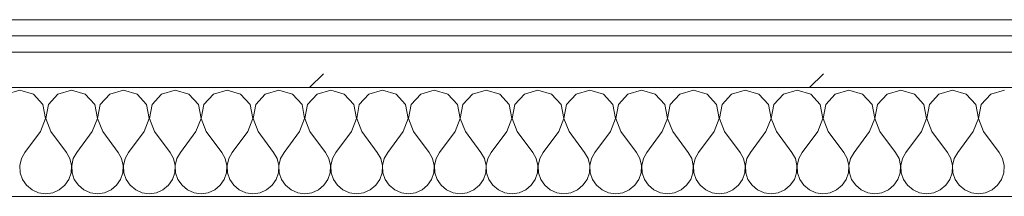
# Model space of a CAD drawing. Header units: millimetres. Extents: x -40968 to 13979, y -19284 to 4746.
# Tile 18 of 173: x -26448 to -26086, y -1194 to -1129. Entities that reach past the tile are written whole.
import ezdxf

# ---------------------------------------------------------------- set-up
doc = ezdxf.new("R2010")
doc.units = ezdxf.units.MM
doc.header["$MEASUREMENT"] = 0
doc.linetypes.add('Wipeout_Contour', pattern=[1000, 0, -1000])
doc.layers.add('Nuevo_08_E_Envans secs', color=7, linetype='Continuous')
doc.layers.add('Nuevo_08_E_Envans secs_Pluma_Nº__1', color=7, linetype='Continuous', lineweight=5)
for name, color, linetype, lineweight, true_color in [('Nuevo_08_E_Envans secs_Pluma_Nº__102', 7, 'Continuous', 5, 0xcccccc), ('Nuevo_08_E_Envans secs_Pluma_Nº__171', 171, 'Continuous', 13, 0xaaaaff), ('Nuevo_08_E_Envans secs_Pluma_Nº__177', 7, 'Continuous', 15, 0xf7e046)]:
    doc.layers.add(name, color=color, linetype=linetype, lineweight=lineweight, true_color=true_color)
pattern_1 = [(45, (0, 0), (-183.8478, 183.8478), [195, -65]), (45, (7e-14, 183.85), (-183.8478, 183.8478), [195, -65])]

# ---------------------------------------------------------------- blocks, each defined once
blk = doc.blocks.new('*X498')
at = {"layer": 'Nuevo_08_E_Envans secs_Pluma_Nº__102', "color": 254, "linetype": 'Continuous', "lineweight": 5, "true_color": 0xcccccc}
for p, q in [((-26447.62, -1154.93), (-26452.63, -1156.35)), ((-26442.61, -1156.35), (-26447.62, -1154.93)), ((-26439.1, -1160.19), (-26442.61, -1156.35)), ((-26433.58, -1156.35), (-26437.09, -1160.19)), ((-26428.57, -1154.93), (-26433.58, -1156.35)), ((-26423.56, -1156.35), (-26428.57, -1154.93)), ((-26420.05, -1160.19), (-26423.56, -1156.35)), ((-26414.53, -1156.35), (-26418.04, -1160.19)), ((-26409.52, -1154.93), (-26414.53, -1156.35)), ((-26404.52, -1156.35), (-26409.52, -1154.93)), ((-26401.01, -1160.19), (-26404.52, -1156.35)), ((-26395.48, -1156.35), (-26398.99, -1160.19)), ((-26390.48, -1154.93), (-26395.48, -1156.35)), ((-26385.47, -1156.35), (-26390.48, -1154.93)), ((-26381.96, -1160.19), (-26385.47, -1156.35)), ((-26376.44, -1156.35), (-26379.95, -1160.19)), ((-26371.43, -1154.93), (-26376.44, -1156.35)), ((-26366.42, -1156.35), (-26371.43, -1154.93)), ((-26362.91, -1160.19), (-26366.42, -1156.35)), ((-26357.39, -1156.35), (-26360.9, -1160.19)), ((-26352.38, -1154.93), (-26357.39, -1156.35)), ((-26347.37, -1156.35), (-26352.38, -1154.93)), ((-26343.86, -1160.19), (-26347.37, -1156.35)), ((-26338.34, -1156.35), (-26341.85, -1160.19)), ((-26333.33, -1154.93), (-26338.34, -1156.35)), ((-26328.33, -1156.35), (-26333.33, -1154.93)), ((-26324.81, -1160.19), (-26328.33, -1156.35)), ((-26319.29, -1156.35), (-26322.8, -1160.19)), ((-26314.29, -1154.93), (-26319.29, -1156.35)), ((-26309.28, -1156.35), (-26314.29, -1154.93)), ((-26305.77, -1160.19), (-26309.28, -1156.35)), ((-26300.25, -1156.35), (-26303.76, -1160.19)), ((-26295.24, -1154.93), (-26300.25, -1156.35)), ((-26290.23, -1156.35), (-26295.24, -1154.93)), ((-26286.72, -1160.19), (-26290.23, -1156.35)), ((-26281.2, -1156.35), (-26284.71, -1160.19)), ((-26276.19, -1154.93), (-26281.2, -1156.35)), ((-26271.18, -1156.35), (-26276.19, -1154.93)), ((-26267.67, -1160.19), (-26271.18, -1156.35)), ((-26262.15, -1156.35), (-26265.66, -1160.19)), ((-26257.14, -1154.93), (-26262.15, -1156.35)), ((-26252.14, -1156.35), (-26257.14, -1154.93)), ((-26248.62, -1160.19), (-26252.14, -1156.35)), ((-26243.1, -1156.35), (-26246.61, -1160.19)), ((-26238.1, -1154.93), (-26243.1, -1156.35)), ((-26233.09, -1156.35), (-26238.1, -1154.93)), ((-26229.58, -1160.19), (-26233.09, -1156.35)), ((-26224.05, -1156.35), (-26227.57, -1160.19)), ((-26219.05, -1154.93), (-26224.05, -1156.35)), ((-26214.04, -1156.35), (-26219.05, -1154.93)), ((-26210.53, -1160.19), (-26214.04, -1156.35)), ((-26205.01, -1156.35), (-26208.52, -1160.19)), ((-26200, -1154.93), (-26205.01, -1156.35)), ((-26194.99, -1156.35), (-26200, -1154.93)), ((-26191.48, -1160.19), (-26194.99, -1156.35)), ((-26185.96, -1156.35), (-26189.47, -1160.19)), ((-26180.95, -1154.93), (-26185.96, -1156.35)), ((-26175.95, -1156.35), (-26180.95, -1154.93)), ((-26172.43, -1160.19), (-26175.95, -1156.35)), ((-26166.91, -1156.35), (-26170.42, -1160.19)), ((-26161.9, -1154.93), (-26166.91, -1156.35)), ((-26156.9, -1156.35), (-26161.9, -1154.93)), ((-26153.39, -1160.19), (-26156.9, -1156.35)), ((-26147.86, -1156.35), (-26151.38, -1160.19)), ((-26142.86, -1154.93), (-26147.86, -1156.35)), ((-26137.85, -1156.35), (-26142.86, -1154.93)), ((-26134.34, -1160.19), (-26137.85, -1156.35)), ((-26128.82, -1156.35), (-26132.33, -1160.19)), ((-26123.81, -1154.93), (-26128.82, -1156.35)), ((-26118.8, -1156.35), (-26123.81, -1154.93)), ((-26115.29, -1160.19), (-26118.8, -1156.35)), ((-26109.77, -1156.35), (-26113.28, -1160.19)), ((-26104.76, -1154.93), (-26109.77, -1156.35)), ((-26099.75, -1156.35), (-26104.76, -1154.93)), ((-26096.24, -1160.19), (-26099.75, -1156.35)), ((-26090.72, -1156.35), (-26094.23, -1160.19)), ((-26085.71, -1154.93), (-26090.72, -1156.35)), ((-26438.13, -1165.31), (-26439.1, -1160.19)), ((-26437.09, -1160.19), (-26438.06, -1165.31)), ((-26419.09, -1165.31), (-26420.05, -1160.19)), ((-26418.04, -1160.19), (-26419.01, -1165.31)), ((-26400.04, -1165.31), (-26401.01, -1160.19)), ((-26398.99, -1160.19), (-26399.96, -1165.31)), ((-26380.99, -1165.31), (-26381.96, -1160.19)), ((-26379.95, -1160.19), (-26380.91, -1165.31)), ((-26361.94, -1165.31), (-26362.91, -1160.19)), ((-26360.9, -1160.19), (-26361.87, -1165.31)), ((-26342.9, -1165.31), (-26343.86, -1160.19)), ((-26341.85, -1160.19), (-26342.82, -1165.31)), ((-26323.85, -1165.31), (-26324.81, -1160.19)), ((-26322.8, -1160.19), (-26323.77, -1165.31)), ((-26304.8, -1165.31), (-26305.77, -1160.19)), ((-26303.76, -1160.19), (-26304.72, -1165.31)), ((-26285.75, -1165.31), (-26286.72, -1160.19)), ((-26284.71, -1160.19), (-26285.68, -1165.31)), ((-26266.71, -1165.31), (-26267.67, -1160.19)), ((-26265.66, -1160.19), (-26266.63, -1165.31)), ((-26247.66, -1165.31), (-26248.62, -1160.19)), ((-26246.61, -1160.19), (-26247.58, -1165.31)), ((-26228.61, -1165.31), (-26229.58, -1160.19)), ((-26227.57, -1160.19), (-26228.53, -1165.31)), ((-26209.56, -1165.31), (-26210.53, -1160.19)), ((-26208.52, -1160.19), (-26209.49, -1165.31)), ((-26190.51, -1165.31), (-26191.48, -1160.19)), ((-26189.47, -1160.19), (-26190.44, -1165.31)), ((-26171.47, -1165.31), (-26172.43, -1160.19)), ((-26170.42, -1160.19), (-26171.39, -1165.31)), ((-26152.42, -1165.31), (-26153.39, -1160.19)), ((-26151.38, -1160.19), (-26152.34, -1165.31)), ((-26133.37, -1165.31), (-26134.34, -1160.19)), ((-26132.33, -1160.19), (-26133.29, -1165.31)), ((-26114.32, -1165.31), (-26115.29, -1160.19)), ((-26113.28, -1160.19), (-26114.25, -1165.31)), ((-26095.28, -1165.31), (-26096.24, -1160.19)), ((-26094.23, -1160.19), (-26095.2, -1165.31)), ((-26440, -1170.17), (-26438.13, -1165.31)), ((-26438.06, -1165.31), (-26436.19, -1170.17)), ((-26420.95, -1170.17), (-26419.09, -1165.31)), ((-26419.01, -1165.31), (-26417.14, -1170.17)), ((-26401.9, -1170.17), (-26400.04, -1165.31)), ((-26399.96, -1165.31), (-26398.1, -1170.17)), ((-26382.86, -1170.17), (-26380.99, -1165.31)), ((-26380.91, -1165.31), (-26379.05, -1170.17)), ((-26363.81, -1170.17), (-26361.94, -1165.31)), ((-26361.87, -1165.31), (-26360, -1170.17)), ((-26344.76, -1170.17), (-26342.9, -1165.31)), ((-26342.82, -1165.31), (-26340.95, -1170.17)), ((-26325.71, -1170.17), (-26323.85, -1165.31)), ((-26323.77, -1165.31), (-26321.9, -1170.17)), ((-26306.67, -1170.17), (-26304.8, -1165.31)), ((-26304.72, -1165.31), (-26302.86, -1170.17)), ((-26287.62, -1170.17), (-26285.75, -1165.31)), ((-26285.68, -1165.31), (-26283.81, -1170.17)), ((-26268.57, -1170.17), (-26266.71, -1165.31)), ((-26266.63, -1165.31), (-26264.76, -1170.17)), ((-26249.52, -1170.17), (-26247.66, -1165.31)), ((-26247.58, -1165.31), (-26245.71, -1170.17)), ((-26230.48, -1170.17), (-26228.61, -1165.31)), ((-26228.53, -1165.31), (-26226.67, -1170.17)), ((-26211.43, -1170.17), (-26209.56, -1165.31)), ((-26209.49, -1165.31), (-26207.62, -1170.17)), ((-26192.38, -1170.17), (-26190.51, -1165.31)), ((-26190.44, -1165.31), (-26188.57, -1170.17)), ((-26173.33, -1170.17), (-26171.47, -1165.31)), ((-26171.39, -1165.31), (-26169.52, -1170.17)), ((-26154.29, -1170.17), (-26152.42, -1165.31)), ((-26152.34, -1165.31), (-26150.48, -1170.17)), ((-26135.24, -1170.17), (-26133.37, -1165.31)), ((-26133.29, -1165.31), (-26131.43, -1170.17)), ((-26116.19, -1170.17), (-26114.32, -1165.31)), ((-26114.25, -1165.31), (-26112.38, -1170.17)), ((-26097.14, -1170.17), (-26095.28, -1165.31)), ((-26095.2, -1165.31), (-26093.33, -1170.17)), ((-26440, -1170.17), (-26445.71, -1177.79)), ((-26436.19, -1170.17), (-26430.48, -1177.79)), ((-26420.95, -1170.17), (-26426.67, -1177.79)), ((-26417.14, -1170.17), (-26411.43, -1177.79)), ((-26401.9, -1170.17), (-26407.62, -1177.79)), ((-26398.1, -1170.17), (-26392.38, -1177.79)), ((-26382.86, -1170.17), (-26388.57, -1177.79)), ((-26379.05, -1170.17), (-26373.33, -1177.79)), ((-26363.81, -1170.17), (-26369.52, -1177.79)), ((-26360, -1170.17), (-26354.29, -1177.79)), ((-26344.76, -1170.17), (-26350.48, -1177.79)), ((-26340.95, -1170.17), (-26335.24, -1177.79)), ((-26325.71, -1170.17), (-26331.43, -1177.79)), ((-26321.9, -1170.17), (-26316.19, -1177.79)), ((-26306.67, -1170.17), (-26312.38, -1177.79)), ((-26302.86, -1170.17), (-26297.14, -1177.79)), ((-26287.62, -1170.17), (-26293.33, -1177.79)), ((-26283.81, -1170.17), (-26278.1, -1177.79)), ((-26268.57, -1170.17), (-26274.29, -1177.79)), ((-26264.76, -1170.17), (-26259.05, -1177.79)), ((-26249.52, -1170.17), (-26255.24, -1177.79)), ((-26245.71, -1170.17), (-26240, -1177.79)), ((-26230.48, -1170.17), (-26236.19, -1177.79)), ((-26226.67, -1170.17), (-26220.95, -1177.79)), ((-26211.43, -1170.17), (-26217.14, -1177.79)), ((-26207.62, -1170.17), (-26201.9, -1177.79)), ((-26192.38, -1170.17), (-26198.1, -1177.79)), ((-26188.57, -1170.17), (-26182.86, -1177.79)), ((-26173.33, -1170.17), (-26179.05, -1177.79)), ((-26169.52, -1170.17), (-26163.81, -1177.79)), ((-26154.29, -1170.17), (-26160, -1177.79)), ((-26150.48, -1170.17), (-26144.76, -1177.79)), ((-26135.24, -1170.17), (-26140.95, -1177.79)), ((-26131.43, -1170.17), (-26125.71, -1177.79)), ((-26116.19, -1170.17), (-26121.9, -1177.79)), ((-26112.38, -1170.17), (-26106.67, -1177.79)), ((-26097.14, -1170.17), (-26102.86, -1177.79)), ((-26093.33, -1170.17), (-26087.62, -1177.79)), ((-26445.71, -1177.79), (-26446.99, -1180.08)), ((-26429.2, -1180.08), (-26430.48, -1177.79)), ((-26426.67, -1177.79), (-26427.94, -1180.08)), ((-26410.16, -1180.08), (-26411.43, -1177.79)), ((-26407.62, -1177.79), (-26408.89, -1180.08)), ((-26391.11, -1180.08), (-26392.38, -1177.79)), ((-26388.57, -1177.79), (-26389.84, -1180.08)), ((-26372.06, -1180.08), (-26373.33, -1177.79)), ((-26369.52, -1177.79), (-26370.8, -1180.08)), ((-26353.01, -1180.08), (-26354.29, -1177.79)), ((-26350.48, -1177.79), (-26351.75, -1180.08)), ((-26333.97, -1180.08), (-26335.24, -1177.79)), ((-26331.43, -1177.79), (-26332.7, -1180.08)), ((-26314.92, -1180.08), (-26316.19, -1177.79)), ((-26312.38, -1177.79), (-26313.65, -1180.08)), ((-26295.87, -1180.08), (-26297.14, -1177.79)), ((-26293.33, -1177.79), (-26294.6, -1180.08)), ((-26276.82, -1180.08), (-26278.1, -1177.79)), ((-26274.29, -1177.79), (-26275.56, -1180.08)), ((-26257.78, -1180.08), (-26259.05, -1177.79)), ((-26255.24, -1177.79), (-26256.51, -1180.08)), ((-26238.73, -1180.08), (-26240, -1177.79)), ((-26236.19, -1177.79), (-26237.46, -1180.08)), ((-26219.68, -1180.08), (-26220.95, -1177.79)), ((-26217.14, -1177.79), (-26218.41, -1180.08)), ((-26200.63, -1180.08), (-26201.9, -1177.79)), ((-26198.1, -1177.79), (-26199.37, -1180.08)), ((-26181.59, -1180.08), (-26182.86, -1177.79)), ((-26179.05, -1177.79), (-26180.32, -1180.08)), ((-26162.54, -1180.08), (-26163.81, -1177.79)), ((-26160, -1177.79), (-26161.27, -1180.08)), ((-26143.49, -1180.08), (-26144.76, -1177.79)), ((-26140.95, -1177.79), (-26142.22, -1180.08)), ((-26124.44, -1180.08), (-26125.71, -1177.79)), ((-26121.9, -1177.79), (-26123.18, -1180.08)), ((-26105.4, -1180.08), (-26106.67, -1177.79)), ((-26102.86, -1177.79), (-26104.13, -1180.08)), ((-26086.35, -1180.08), (-26087.62, -1177.79)), ((-26446.99, -1180.08), (-26447.58, -1182.64)), ((-26447.58, -1182.64), (-26447.45, -1185.27)), ((-26428.61, -1182.64), (-26429.2, -1180.08)), ((-26428.74, -1185.27), (-26428.61, -1182.64)), ((-26427.94, -1180.08), (-26428.53, -1182.64)), ((-26428.53, -1182.64), (-26428.41, -1185.27)), ((-26409.56, -1182.64), (-26410.16, -1180.08)), ((-26409.69, -1185.27), (-26409.56, -1182.64)), ((-26408.89, -1180.08), (-26409.49, -1182.64)), ((-26409.49, -1182.64), (-26409.36, -1185.27)), ((-26390.51, -1182.64), (-26391.11, -1180.08)), ((-26390.64, -1185.27), (-26390.51, -1182.64)), ((-26389.84, -1180.08), (-26390.44, -1182.64)), ((-26390.44, -1182.64), (-26390.31, -1185.27)), ((-26371.47, -1182.64), (-26372.06, -1180.08)), ((-26371.59, -1185.27), (-26371.47, -1182.64)), ((-26370.8, -1180.08), (-26371.39, -1182.64)), ((-26371.39, -1182.64), (-26371.26, -1185.27)), ((-26352.42, -1182.64), (-26353.01, -1180.08)), ((-26352.55, -1185.27), (-26352.42, -1182.64)), ((-26351.75, -1180.08), (-26352.34, -1182.64)), ((-26352.34, -1182.64), (-26352.22, -1185.27)), ((-26333.37, -1182.64), (-26333.97, -1180.08)), ((-26333.5, -1185.27), (-26333.37, -1182.64)), ((-26332.7, -1180.08), (-26333.29, -1182.64)), ((-26333.29, -1182.64), (-26333.17, -1185.27)), ((-26314.32, -1182.64), (-26314.92, -1180.08)), ((-26314.45, -1185.27), (-26314.32, -1182.64)), ((-26313.65, -1180.08), (-26314.25, -1182.64)), ((-26314.25, -1182.64), (-26314.12, -1185.27)), ((-26295.28, -1182.64), (-26295.87, -1180.08)), ((-26295.4, -1185.27), (-26295.28, -1182.64)), ((-26294.6, -1180.08), (-26295.2, -1182.64)), ((-26295.2, -1182.64), (-26295.07, -1185.27)), ((-26276.23, -1182.64), (-26276.82, -1180.08)), ((-26276.36, -1185.27), (-26276.23, -1182.64)), ((-26275.56, -1180.08), (-26276.15, -1182.64)), ((-26276.15, -1182.64), (-26276.02, -1185.27)), ((-26257.18, -1182.64), (-26257.78, -1180.08)), ((-26257.31, -1185.27), (-26257.18, -1182.64)), ((-26256.51, -1180.08), (-26257.1, -1182.64)), ((-26257.1, -1182.64), (-26256.98, -1185.27)), ((-26238.13, -1182.64), (-26238.73, -1180.08)), ((-26238.26, -1185.27), (-26238.13, -1182.64)), ((-26237.46, -1180.08), (-26238.06, -1182.64)), ((-26238.06, -1182.64), (-26237.93, -1185.27)), ((-26219.09, -1182.64), (-26219.68, -1180.08)), ((-26219.21, -1185.27), (-26219.09, -1182.64)), ((-26218.41, -1180.08), (-26219.01, -1182.64)), ((-26219.01, -1182.64), (-26218.88, -1185.27)), ((-26200.04, -1182.64), (-26200.63, -1180.08)), ((-26200.17, -1185.27), (-26200.04, -1182.64)), ((-26199.37, -1180.08), (-26199.96, -1182.64)), ((-26199.96, -1182.64), (-26199.83, -1185.27)), ((-26180.99, -1182.64), (-26181.59, -1180.08)), ((-26181.12, -1185.27), (-26180.99, -1182.64)), ((-26180.32, -1180.08), (-26180.91, -1182.64)), ((-26180.91, -1182.64), (-26180.79, -1185.27)), ((-26161.94, -1182.64), (-26162.54, -1180.08)), ((-26162.07, -1185.27), (-26161.94, -1182.64)), ((-26161.27, -1180.08), (-26161.87, -1182.64)), ((-26161.87, -1182.64), (-26161.74, -1185.27)), ((-26142.9, -1182.64), (-26143.49, -1180.08)), ((-26143.02, -1185.27), (-26142.9, -1182.64)), ((-26142.22, -1180.08), (-26142.82, -1182.64)), ((-26142.82, -1182.64), (-26142.69, -1185.27)), ((-26123.85, -1182.64), (-26124.44, -1180.08)), ((-26123.98, -1185.27), (-26123.85, -1182.64)), ((-26123.18, -1180.08), (-26123.77, -1182.64)), ((-26123.77, -1182.64), (-26123.64, -1185.27)), ((-26104.8, -1182.64), (-26105.4, -1180.08)), ((-26104.93, -1185.27), (-26104.8, -1182.64)), ((-26104.13, -1180.08), (-26104.72, -1182.64)), ((-26104.72, -1182.64), (-26104.6, -1185.27)), ((-26085.75, -1182.64), (-26086.35, -1180.08)), ((-26085.88, -1185.27), (-26085.75, -1182.64)), ((-26447.45, -1185.27), (-26446.61, -1187.76)), ((-26429.58, -1187.76), (-26428.74, -1185.27)), ((-26428.41, -1185.27), (-26427.57, -1187.76)), ((-26410.53, -1187.76), (-26409.69, -1185.27)), ((-26409.36, -1185.27), (-26408.52, -1187.76)), ((-26391.48, -1187.76), (-26390.64, -1185.27)), ((-26390.31, -1185.27), (-26389.47, -1187.76)), ((-26372.43, -1187.76), (-26371.59, -1185.27)), ((-26371.26, -1185.27), (-26370.42, -1187.76)), ((-26353.39, -1187.76), (-26352.55, -1185.27)), ((-26352.22, -1185.27), (-26351.38, -1187.76)), ((-26334.34, -1187.76), (-26333.5, -1185.27)), ((-26333.17, -1185.27), (-26332.33, -1187.76)), ((-26315.29, -1187.76), (-26314.45, -1185.27)), ((-26314.12, -1185.27), (-26313.28, -1187.76)), ((-26296.24, -1187.76), (-26295.4, -1185.27)), ((-26295.07, -1185.27), (-26294.23, -1187.76)), ((-26277.2, -1187.76), (-26276.36, -1185.27)), ((-26276.02, -1185.27), (-26275.19, -1187.76)), ((-26258.15, -1187.76), (-26257.31, -1185.27)), ((-26256.98, -1185.27), (-26256.14, -1187.76)), ((-26239.1, -1187.76), (-26238.26, -1185.27)), ((-26237.93, -1185.27), (-26237.09, -1187.76)), ((-26220.05, -1187.76), (-26219.21, -1185.27)), ((-26218.88, -1185.27), (-26218.04, -1187.76)), ((-26201.01, -1187.76), (-26200.17, -1185.27)), ((-26199.83, -1185.27), (-26198.99, -1187.76)), ((-26181.96, -1187.76), (-26181.12, -1185.27)), ((-26180.79, -1185.27), (-26179.95, -1187.76)), ((-26162.91, -1187.76), (-26162.07, -1185.27)), ((-26161.74, -1185.27), (-26160.9, -1187.76)), ((-26143.86, -1187.76), (-26143.02, -1185.27)), ((-26142.69, -1185.27), (-26141.85, -1187.76)), ((-26124.81, -1187.76), (-26123.98, -1185.27)), ((-26123.64, -1185.27), (-26122.8, -1187.76)), ((-26105.77, -1187.76), (-26104.93, -1185.27)), ((-26104.6, -1185.27), (-26103.76, -1187.76)), ((-26086.72, -1187.76), (-26085.88, -1185.27)), ((-26446.61, -1187.76), (-26445.13, -1189.92)), ((-26445.13, -1189.92), (-26443.1, -1191.6)), ((-26433.09, -1191.6), (-26431.06, -1189.92)), ((-26431.06, -1189.92), (-26429.58, -1187.76)), ((-26427.57, -1187.76), (-26426.08, -1189.92)), ((-26426.08, -1189.92), (-26424.05, -1191.6)), ((-26414.04, -1191.6), (-26412.02, -1189.92)), ((-26412.02, -1189.92), (-26410.53, -1187.76)), ((-26408.52, -1187.76), (-26407.03, -1189.92)), ((-26407.03, -1189.92), (-26405.01, -1191.6)), ((-26394.99, -1191.6), (-26392.97, -1189.92)), ((-26392.97, -1189.92), (-26391.48, -1187.76)), ((-26389.47, -1187.76), (-26387.98, -1189.92)), ((-26387.98, -1189.92), (-26385.96, -1191.6)), ((-26375.95, -1191.6), (-26373.92, -1189.92)), ((-26373.92, -1189.92), (-26372.43, -1187.76)), ((-26370.42, -1187.76), (-26368.94, -1189.92)), ((-26368.94, -1189.92), (-26366.91, -1191.6)), ((-26356.9, -1191.6), (-26354.87, -1189.92)), ((-26354.87, -1189.92), (-26353.39, -1187.76)), ((-26351.38, -1187.76), (-26349.89, -1189.92)), ((-26349.89, -1189.92), (-26347.86, -1191.6)), ((-26337.85, -1191.6), (-26335.83, -1189.92)), ((-26335.83, -1189.92), (-26334.34, -1187.76)), ((-26332.33, -1187.76), (-26330.84, -1189.92)), ((-26330.84, -1189.92), (-26328.82, -1191.6)), ((-26318.8, -1191.6), (-26316.78, -1189.92)), ((-26316.78, -1189.92), (-26315.29, -1187.76)), ((-26313.28, -1187.76), (-26311.79, -1189.92)), ((-26311.79, -1189.92), (-26309.77, -1191.6)), ((-26299.75, -1191.6), (-26297.73, -1189.92)), ((-26297.73, -1189.92), (-26296.24, -1187.76)), ((-26294.23, -1187.76), (-26292.74, -1189.92)), ((-26292.74, -1189.92), (-26290.72, -1191.6)), ((-26280.71, -1191.6), (-26278.68, -1189.92)), ((-26278.68, -1189.92), (-26277.2, -1187.76)), ((-26275.19, -1187.76), (-26273.7, -1189.92)), ((-26273.7, -1189.92), (-26271.67, -1191.6)), ((-26261.66, -1191.6), (-26259.64, -1189.92)), ((-26259.64, -1189.92), (-26258.15, -1187.76)), ((-26256.14, -1187.76), (-26254.65, -1189.92)), ((-26254.65, -1189.92), (-26252.63, -1191.6)), ((-26242.61, -1191.6), (-26240.59, -1189.92)), ((-26240.59, -1189.92), (-26239.1, -1187.76)), ((-26237.09, -1187.76), (-26235.6, -1189.92)), ((-26235.6, -1189.92), (-26233.58, -1191.6)), ((-26223.56, -1191.6), (-26221.54, -1189.92)), ((-26221.54, -1189.92), (-26220.05, -1187.76)), ((-26218.04, -1187.76), (-26216.55, -1189.92)), ((-26216.55, -1189.92), (-26214.53, -1191.6)), ((-26204.52, -1191.6), (-26202.49, -1189.92)), ((-26202.49, -1189.92), (-26201.01, -1187.76)), ((-26198.99, -1187.76), (-26197.51, -1189.92)), ((-26197.51, -1189.92), (-26195.48, -1191.6)), ((-26185.47, -1191.6), (-26183.45, -1189.92)), ((-26183.45, -1189.92), (-26181.96, -1187.76)), ((-26179.95, -1187.76), (-26178.46, -1189.92)), ((-26178.46, -1189.92), (-26176.44, -1191.6)), ((-26166.42, -1191.6), (-26164.4, -1189.92)), ((-26164.4, -1189.92), (-26162.91, -1187.76)), ((-26160.9, -1187.76), (-26159.41, -1189.92)), ((-26159.41, -1189.92), (-26157.39, -1191.6)), ((-26147.37, -1191.6), (-26145.35, -1189.92)), ((-26145.35, -1189.92), (-26143.86, -1187.76)), ((-26141.85, -1187.76), (-26140.36, -1189.92)), ((-26140.36, -1189.92), (-26138.34, -1191.6)), ((-26128.33, -1191.6), (-26126.3, -1189.92)), ((-26126.3, -1189.92), (-26124.81, -1187.76)), ((-26122.8, -1187.76), (-26121.32, -1189.92)), ((-26121.32, -1189.92), (-26119.29, -1191.6)), ((-26109.28, -1191.6), (-26107.26, -1189.92)), ((-26107.26, -1189.92), (-26105.77, -1187.76)), ((-26103.76, -1187.76), (-26102.27, -1189.92)), ((-26102.27, -1189.92), (-26100.25, -1191.6)), ((-26090.23, -1191.6), (-26088.21, -1189.92)), ((-26088.21, -1189.92), (-26086.72, -1187.76)), ((-26443.1, -1191.6), (-26440.7, -1192.66)), ((-26440.7, -1192.66), (-26438.1, -1193.02)), ((-26438.1, -1193.02), (-26435.49, -1192.66)), ((-26435.49, -1192.66), (-26433.09, -1191.6)), ((-26424.05, -1191.6), (-26421.65, -1192.66)), ((-26421.65, -1192.66), (-26419.05, -1193.02)), ((-26419.05, -1193.02), (-26416.45, -1192.66)), ((-26416.45, -1192.66), (-26414.04, -1191.6)), ((-26405.01, -1191.6), (-26402.6, -1192.66)), ((-26402.6, -1192.66), (-26400, -1193.02)), ((-26400, -1193.02), (-26397.4, -1192.66)), ((-26397.4, -1192.66), (-26394.99, -1191.6)), ((-26385.96, -1191.6), (-26383.55, -1192.66)), ((-26383.55, -1192.66), (-26380.95, -1193.02)), ((-26380.95, -1193.02), (-26378.35, -1192.66)), ((-26378.35, -1192.66), (-26375.95, -1191.6)), ((-26366.91, -1191.6), (-26364.51, -1192.66)), ((-26364.51, -1192.66), (-26361.9, -1193.02)), ((-26361.9, -1193.02), (-26359.3, -1192.66)), ((-26359.3, -1192.66), (-26356.9, -1191.6)), ((-26347.86, -1191.6), (-26345.46, -1192.66)), ((-26345.46, -1192.66), (-26342.86, -1193.02)), ((-26342.86, -1193.02), (-26340.25, -1192.66)), ((-26340.25, -1192.66), (-26337.85, -1191.6)), ((-26328.82, -1191.6), (-26326.41, -1192.66)), ((-26326.41, -1192.66), (-26323.81, -1193.02)), ((-26323.81, -1193.02), (-26321.21, -1192.66)), ((-26321.21, -1192.66), (-26318.8, -1191.6)), ((-26309.77, -1191.6), (-26307.36, -1192.66)), ((-26307.36, -1192.66), (-26304.76, -1193.02)), ((-26304.76, -1193.02), (-26302.16, -1192.66)), ((-26302.16, -1192.66), (-26299.75, -1191.6)), ((-26290.72, -1191.6), (-26288.32, -1192.66)), ((-26288.32, -1192.66), (-26285.71, -1193.02)), ((-26285.71, -1193.02), (-26283.11, -1192.66)), ((-26283.11, -1192.66), (-26280.71, -1191.6)), ((-26271.67, -1191.6), (-26269.27, -1192.66)), ((-26269.27, -1192.66), (-26266.67, -1193.02)), ((-26266.67, -1193.02), (-26264.06, -1192.66)), ((-26264.06, -1192.66), (-26261.66, -1191.6)), ((-26252.63, -1191.6), (-26250.22, -1192.66)), ((-26250.22, -1192.66), (-26247.62, -1193.02)), ((-26247.62, -1193.02), (-26245.02, -1192.66)), ((-26245.02, -1192.66), (-26242.61, -1191.6)), ((-26233.58, -1191.6), (-26231.17, -1192.66)), ((-26231.17, -1192.66), (-26228.57, -1193.02)), ((-26228.57, -1193.02), (-26225.97, -1192.66)), ((-26225.97, -1192.66), (-26223.56, -1191.6)), ((-26214.53, -1191.6), (-26212.13, -1192.66)), ((-26212.13, -1192.66), (-26209.52, -1193.02)), ((-26209.52, -1193.02), (-26206.92, -1192.66)), ((-26206.92, -1192.66), (-26204.52, -1191.6)), ((-26195.48, -1191.6), (-26193.08, -1192.66)), ((-26193.08, -1192.66), (-26190.48, -1193.02)), ((-26190.48, -1193.02), (-26187.87, -1192.66)), ((-26187.87, -1192.66), (-26185.47, -1191.6)), ((-26176.44, -1191.6), (-26174.03, -1192.66)), ((-26174.03, -1192.66), (-26171.43, -1193.02)), ((-26171.43, -1193.02), (-26168.83, -1192.66)), ((-26168.83, -1192.66), (-26166.42, -1191.6)), ((-26157.39, -1191.6), (-26154.98, -1192.66)), ((-26154.98, -1192.66), (-26152.38, -1193.02)), ((-26152.38, -1193.02), (-26149.78, -1192.66)), ((-26149.78, -1192.66), (-26147.37, -1191.6)), ((-26138.34, -1191.6), (-26135.94, -1192.66)), ((-26135.94, -1192.66), (-26133.33, -1193.02)), ((-26133.33, -1193.02), (-26130.73, -1192.66)), ((-26130.73, -1192.66), (-26128.33, -1191.6)), ((-26119.29, -1191.6), (-26116.89, -1192.66)), ((-26116.89, -1192.66), (-26114.29, -1193.02)), ((-26114.29, -1193.02), (-26111.68, -1192.66)), ((-26111.68, -1192.66), (-26109.28, -1191.6)), ((-26100.25, -1191.6), (-26097.84, -1192.66)), ((-26097.84, -1192.66), (-26095.24, -1193.02)), ((-26095.24, -1193.02), (-26092.64, -1192.66)), ((-26092.64, -1192.66), (-26090.23, -1191.6))]:
    blk.add_line(p, q, dxfattribs=at)
blk = doc.blocks.new('Muro_149_1', base_point=(-27904.85, -1128.98))
at = {"layer": 'Nuevo_08_E_Envans secs_Pluma_Nº__1', "color": 7, "linetype": 'Continuous', "lineweight": 5, "flags": 128}
blk.add_lwpolyline([(-27814.92, -1193.98), (-25366.43, -1193.98)], dxfattribs=at)
at = {"color": 254, "linetype": 'Wipeout_Contour', "lineweight": 0, "ltscale": 106459.231797}
blk.add_wipeout([(-25366.43, -1128.98), (-27814.92, -1128.98), (-27814.92, -1134.98), (-25366.43, -1134.98)], dxfattribs=at).dxf.layer = 'Nuevo_08_E_Envans secs'
at = {"color": 254, "linetype": 'Wipeout_Contour', "lineweight": 0, "ltscale": 106461.894841}
blk.add_wipeout([(-25366.43, -1140.98), (-27814.92, -1140.98), (-27814.92, -1153.98), (-25366.43, -1153.98)], dxfattribs=at).dxf.layer = 'Nuevo_08_E_Envans secs'
at = {"layer": 'Nuevo_08_E_Envans secs_Pluma_Nº__171', "linetype": 'Continuous', "lineweight": 13, "true_color": 0xaaaaff}
h = blk.add_hatch(dxfattribs=at)
h.set_pattern_fill('Panellat_HPL_0001', color=161, style=0, pattern_type=2)
h.set_pattern_definition(pattern_1)
h.paths.add_polyline_path([(-25366.43, -1128.98), (-27814.92, -1128.98), (-27814.92, -1134.98), (-25366.43, -1134.98)])
at = {"layer": 'Nuevo_08_E_Envans secs_Pluma_Nº__177', "linetype": 'Continuous', "lineweight": 15, "true_color": 0xf7e046}
h = blk.add_hatch(dxfattribs=at)
h.set_pattern_fill('Panellat_HPL_0001', color=53, style=0, pattern_type=2)
h.set_pattern_definition(pattern_1)
h.paths.add_polyline_path([(-25366.43, -1140.98), (-27814.92, -1140.98), (-27814.92, -1153.98), (-25366.43, -1153.98)])
at = {"layer": 'Nuevo_08_E_Envans secs_Pluma_Nº__1', "color": 7, "linetype": 'Continuous', "lineweight": 5}
for p, q in [((-25366.43, -1134.98), (-27814.92, -1134.98)), ((-25366.43, -1140.98), (-27814.92, -1140.98)), ((-25366.43, -1153.98), (-27814.92, -1153.98))]:
    blk.add_line(p, q, dxfattribs=at)
at = {"layer": 'Nuevo_08_E_Envans secs_Pluma_Nº__1', "color": 7, "linetype": 'Continuous', "lineweight": 5, "flags": 128}
blk.add_lwpolyline([(-25366.43, -1128.98), (-27814.92, -1128.98)], dxfattribs=at)
at = {"layer": 'Nuevo_08_E_Envans secs', "color": 7, "lineweight": 20}
blk.add_blockref('*X498', (0, 0), dxfattribs=at)

msp = doc.modelspace()

# ---------------------------------------------------------------- block references
at = {"layer": 'Nuevo_08_E_Envans secs', "color": 7, "lineweight": 20}
msp.add_blockref('Muro_149_1', (-27904.85, -1128.98), dxfattribs=at)

doc.saveas('drawing.dxf')
